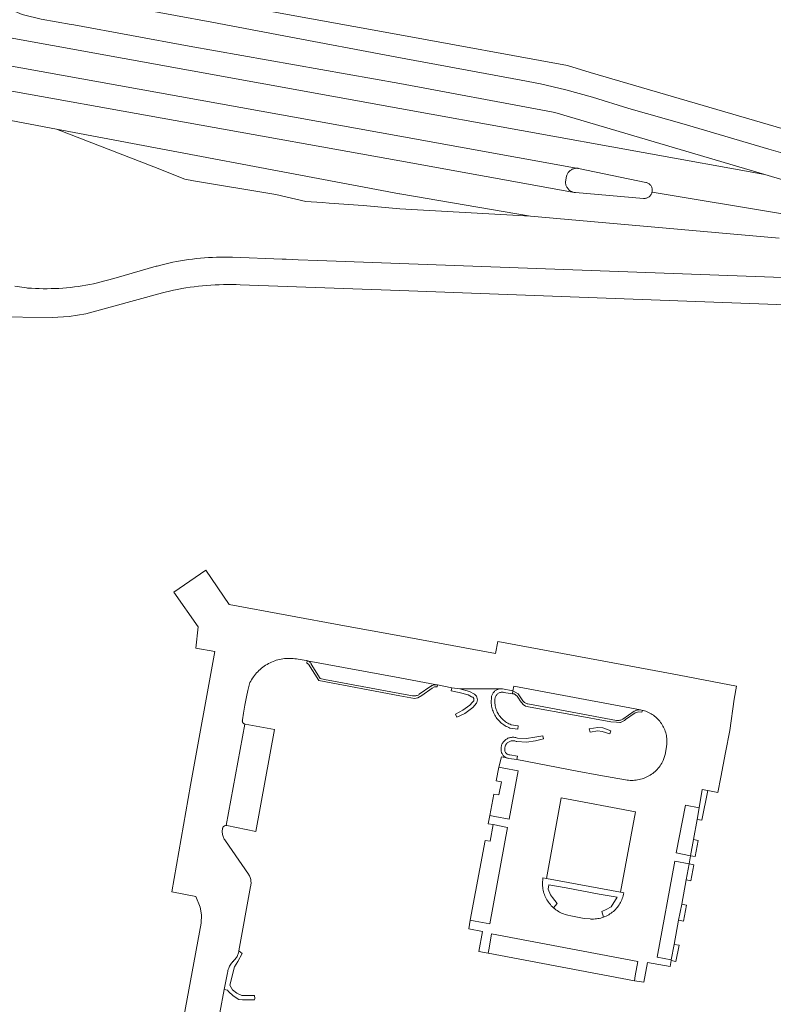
# Model space of a CAD drawing. Extents: x 152825 to 164088, y 457113 to 463005.
# Tile 133 of 256: x 157454 to 157546, y 460350 to 460470. Entities that reach past the tile are written whole.
import ezdxf

# ---------------------------------------------------------------- set-up
doc = ezdxf.new("R2010")
doc.units = 0
doc.header["$LTSCALE"] = 0.5
for name, color, linetype, lineweight in [('B-PV-VH-GESLOTENVERHARDING_ASFALT-GV', 251, 'CONTINUOUS', 18), ('B-PV-VH-ONVERHARD_ZAND-GV', 251, 'CONTINUOUS', 18), ('B-PV-VH-OPENVERHARDING_BETONSTRAATSTEEN-GV', 251, 'CONTINUOUS', 18)]:
    doc.layers.add(name, color=color, linetype=linetype, lineweight=lineweight)

msp = doc.modelspace()

# ---------------------------------------------------------------- linework, layer by layer
at = {"layer": 'B-PV-VH-GESLOTENVERHARDING_ASFALT-GV', "flags": 128}
msp.add_lwpolyline([(157449.33, 460468.191), (157500, 460459.005), (157544.522, 460450.934), (157518.903, 460458.509), (157517.869, 460458.719), (157500, 460462.054), (157474.327, 460466.601), (157460.245, 460469.185), (157459.936, 460469.241), (157456.261, 460469.911), (157454.097, 460470.413), (157453.962, 460470.469), (157451.572, 460471.466), (157451.373, 460471.574), (157451.159, 460471.699), (157450.949, 460471.831), (157450.744, 460471.969), (157450.543, 460472.114), (157450.347, 460472.266), (157450.156, 460472.423), (157450.018, 460472.545), (157449.963, 460472.198)], close=True, dxfattribs=at)
for points in [[(157546.887, 460456.463), (157523.222, 460463.39), (157520.452, 460464.238), (157500, 460467.984), (157471.495, 460473.204)], [(157463.78, 460471.952), (157477.078, 460469.527), (157485.866, 460467.852), (157499.63, 460465.269), (157510.407, 460463.271), (157514.8, 460462.464), (157517.158, 460462.006), (157520.267, 460461.26), (157523.526, 460460.371), (157527.927, 460459.003), (157534.701, 460457.087), (157545.028, 460454.028), (157548.153, 460453.15)], [(157555.699, 460447.629), (157544.522, 460450.934), (157500, 460459.005), (157449.33, 460468.191)], [(157448.335, 460461.89), (157500, 460452.604), (157521.09, 460448.814), (157521.068, 460448.821), (157520.975, 460448.858), (157520.885, 460448.903), (157520.799, 460448.955), (157520.717, 460449.013), (157520.64, 460449.078), (157520.569, 460449.148), (157520.503, 460449.224), (157520.444, 460449.305), (157520.391, 460449.391), (157520.345, 460449.48), (157520.306, 460449.573), (157520.275, 460449.668), (157520.252, 460449.766), (157520.236, 460449.865), (157520.229, 460449.966), (157520.229, 460450.066), (157520.329, 460450.732), (157520.334, 460450.753), (157520.364, 460450.85), (157520.402, 460450.944), (157520.446, 460451.035), (157520.498, 460451.122), (157520.557, 460451.205), (157520.621, 460451.283), (157520.692, 460451.356), (157520.768, 460451.422), (157520.85, 460451.483), (157520.936, 460451.537), (157521.025, 460451.584), (157521.119, 460451.624), (157521.215, 460451.656), (157521.313, 460451.681), (157521.413, 460451.698), (157521.514, 460451.707), (157521.615, 460451.708), (157521.717, 460451.701), (157521.759, 460451.696), (157500, 460455.62), (157448.803, 460464.854)], [(157448.803, 460464.854), (157500, 460455.62), (157521.759, 460451.696), (157521.817, 460451.686), (157530.017, 460449.992), (157530.095, 460449.973), (157530.179, 460449.944), (157530.26, 460449.907), (157530.337, 460449.864), (157530.411, 460449.814), (157530.479, 460449.757), (157530.543, 460449.694), (157530.6, 460449.626), (157530.651, 460449.554), (157530.695, 460449.477), (157530.732, 460449.396), (157530.762, 460449.312), (157530.784, 460449.226), (157530.798, 460449.138), (157530.804, 460449.049), (157530.802, 460448.96), (157530.793, 460448.872), (157530.775, 460448.785), (157546.683, 460446.144)], [(157546.683, 460446.144), (157530.775, 460448.785), (157530.763, 460448.742), (157530.734, 460448.658), (157530.698, 460448.577), (157530.654, 460448.499), (157530.604, 460448.426), (157530.547, 460448.358), (157530.484, 460448.294), (157530.416, 460448.237), (157530.343, 460448.187), (157530.266, 460448.142), (157530.185, 460448.106), (157530.101, 460448.076), (157530.014, 460448.054), (157529.927, 460448.04), (157529.838, 460448.034), (157529.749, 460448.036), (157521.449, 460448.749), (157521.362, 460448.755), (157521.262, 460448.769), (157521.164, 460448.791), (157521.09, 460448.814), (157500, 460452.604), (157448.335, 460461.89)], [(157451.713, 460457.693), (157454.077, 460457.248), (157458.129, 460456.485), (157499.968, 460448.608), (157500, 460448.602), (157515.967, 460445.877), (157546.275, 460443.168)], [(157552.258, 460438.17), (157500, 460440.097), (157490.029, 460440.464), (157487.625, 460440.553), (157486.16, 460440.607), (157485.674, 460440.624), (157479.619, 460440.848), (157479.129, 460440.863), (157478.639, 460440.87), (157478.148, 460440.87), (157477.658, 460440.861), (157477.168, 460440.844), (157476.678, 460440.82), (157476.189, 460440.787), (157475.7, 460440.746), (157475.212, 460440.698), (157474.725, 460440.641), (157474.239, 460440.576), (157473.754, 460440.504), (157473.27, 460440.424), (157472.788, 460440.335), (157472.307, 460440.239), (157471.828, 460440.135), (157471.35, 460440.024), (157470.875, 460439.904), (157470.401, 460439.777), (157470.312, 460439.752), (157465.421, 460438.364), (157464.966, 460438.223), (157464.51, 460438.089), (157464.051, 460437.964), (157463.589, 460437.845), (157463.126, 460437.735), (157462.662, 460437.633), (157462.195, 460437.538), (157461.727, 460437.451), (157461.258, 460437.372), (157460.787, 460437.301), (157460.315, 460437.238), (157459.843, 460437.183), (157459.369, 460437.136), (157458.895, 460437.096), (157458.42, 460437.065), (157457.944, 460437.042), (157457.469, 460437.027), (157456.993, 460437.019), (157456.517, 460437.02), (157456.041, 460437.029), (157455.565, 460437.045), (157455.09, 460437.07), (157454.615, 460437.103), (157454.485, 460437.113), (157453.074, 460437.349)], [(157450.359, 460433.576), (157457.622, 460433.524), (157459.677, 460433.647), (157461.713, 460433.953), (157471.072, 460436.522), (157471.404, 460436.604), (157471.903, 460436.722), (157472.404, 460436.831), (157472.906, 460436.932), (157473.41, 460437.026), (157473.916, 460437.111), (157474.422, 460437.189), (157474.93, 460437.259), (157475.439, 460437.321), (157475.948, 460437.375), (157476.459, 460437.421), (157476.97, 460437.459), (157477.482, 460437.489), (157477.994, 460437.512), (157478.506, 460437.526), (157479.019, 460437.532), (157479.531, 460437.53), (157480.044, 460437.52), (157480.556, 460437.502), (157500, 460436.783), (157553.619, 460434.799)]]:
    msp.add_lwpolyline(points, dxfattribs=at)
at = {"layer": 'B-PV-VH-ONVERHARD_ZAND-GV', "flags": 128}
for points in [[(157488.729, 460391.645), (157488.704, 460391.65), (157488.656, 460391.345), (157488.885, 460391.236), (157490.152, 460389.238), (157500, 460387.379), (157501.8, 460387.039), (157502.22, 460387.111), (157502.706, 460387.402), (157503.937, 460388.315), (157504.228, 460388.457), (157504.559, 460388.464), (157504.602, 460388.69), (157504.562, 460388.698), (157504.533, 460388.703), (157504.444, 460388.713), (157504.355, 460388.716), (157504.266, 460388.71), (157504.178, 460388.697), (157504.092, 460388.675), (157504.008, 460388.646), (157503.926, 460388.61), (157503.848, 460388.566), (157503.803, 460388.536), (157502.388, 460387.562), (157502.311, 460387.51), (157502.23, 460387.465), (157502.145, 460387.427), (157502.057, 460387.396), (157501.967, 460387.373), (157501.876, 460387.358), (157501.783, 460387.351), (157501.69, 460387.352), (157501.598, 460387.361), (157501.558, 460387.367), (157500, 460387.657), (157490.809, 460389.369), (157490.313, 460389.497), (157489.215, 460391.23), (157489.184, 460391.297), (157489.146, 460391.361), (157489.102, 460391.419), (157489.051, 460391.473), (157488.995, 460391.521), (157488.934, 460391.563), (157488.869, 460391.597), (157488.8, 460391.625)], [(157514.427, 460387.597), (157513.804, 460387.98), (157513.754, 460387.624), (157513.941, 460387.599), (157514.333, 460387.309), (157514.472, 460387.092), (157514.681, 460386.765), (157515.051, 460386.315), (157515.356, 460386.119), (157515.895, 460385.995), (157521.312, 460385.01), (157525.744, 460384.204), (157526.445, 460384.139), (157526.837, 460384.117), (157526.916, 460384.112), (157527.397, 460384.361), (157527.551, 460384.468), (157528.731, 460385.285), (157529.141, 460385.402), (157529.53, 460385.372), (157529.624, 460385.595), (157529.502, 460385.624), (157529.377, 460385.648), (157529.304, 460385.645), (157529.217, 460385.655), (157529.13, 460385.658), (157529.043, 460385.652), (157528.957, 460385.639), (157528.872, 460385.617), (157528.789, 460385.588), (157528.71, 460385.552), (157528.634, 460385.508), (157528.605, 460385.489), (157527.204, 460384.524), (157527.123, 460384.477), (157527.039, 460384.438), (157526.951, 460384.406), (157526.862, 460384.381), (157526.77, 460384.365), (157526.677, 460384.356), (157526.584, 460384.355), (157526.491, 460384.362), (157526.432, 460384.371), (157515.639, 460386.373), (157515.55, 460386.396), (157515.463, 460386.426), (157515.379, 460386.464), (157515.299, 460386.508), (157515.223, 460386.56), (157515.151, 460386.618), (157515.085, 460386.682), (157515.025, 460386.752), (157515.017, 460386.762)], [(157537.571, 460375.828), (157536.872, 460375.949), (157536.509, 460373.723), (157536.275, 460372.29), (157536.866, 460372.193)], [(157536.418, 460369.718), (157535.844, 460369.84), (157535.475, 460367.87), (157536.051, 460367.764)], [(157535.879, 460366.768), (157535.297, 460366.879), (157534.935, 460364.922), (157535.503, 460364.805)], [(157517.88, 460365.096), (157517.466, 460365.173), (157517.446, 460365.015), (157517.441, 460364.972), (157517.434, 460364.904), (157517.42, 460364.725), (157517.414, 460364.547), (157517.416, 460364.367), (157517.426, 460364.189), (157517.444, 460364.011), (157517.47, 460363.834), (157517.504, 460363.658), (157517.546, 460363.484), (157517.595, 460363.312), (157517.653, 460363.142), (157517.717, 460362.975), (157517.789, 460362.812), (157517.869, 460362.651), (157517.955, 460362.494), (157518.048, 460362.342), (157518.148, 460362.193), (157518.255, 460362.049), (157518.368, 460361.911), (157518.487, 460361.777), (157518.612, 460361.649), (157518.742, 460361.526), (157519.198, 460362.03), (157518.627, 460362.78), (157518.379, 460363.099), (157518.121, 460363.772), (157518.18, 460364.316), (157520.293, 460363.945), (157524.318, 460363.186), (157526.515, 460362.804), (157525.77, 460361.655), (157525.171, 460361.309), (157524.63, 460361.05), (157524.849, 460360.374), (157524.852, 460360.375), (157525.016, 460360.439), (157525.176, 460360.511), (157525.333, 460360.59), (157525.486, 460360.676), (157525.635, 460360.768), (157525.78, 460360.868), (157525.92, 460360.974), (157526.055, 460361.086), (157526.185, 460361.204), (157526.309, 460361.328), (157526.427, 460361.458), (157526.54, 460361.593), (157526.646, 460361.732), (157526.745, 460361.877), (157526.839, 460362.026), (157526.925, 460362.179), (157527.004, 460362.335), (157527.076, 460362.495), (157527.14, 460362.659), (157527.197, 460362.825), (157527.247, 460362.993), (157527.288, 460363.164), (157527.322, 460363.336), (157526.944, 460363.406)], [(157534.965, 460361.858), (157534.399, 460361.955), (157534.013, 460360.008), (157534.603, 460359.906)], [(157534.061, 460356.953), (157533.472, 460357.044), (157533.116, 460355.17), (157533.101, 460355.09), (157533.693, 460354.988)], [(157480.8, 460355.958), (157480.387, 460356.286), (157480.369, 460356.169), (157480.342, 460356.045), (157480.307, 460355.923), (157480.265, 460355.804), (157480.215, 460355.687), (157480.158, 460355.574), (157480.093, 460355.464), (157480.023, 460355.359), (157479.945, 460355.258), (157479.861, 460355.163), (157479.772, 460355.073), (157479.693, 460354.988), (157479.661, 460354.955), (157479.566, 460354.853), (157479.478, 460354.746), (157479.396, 460354.633), (157479.32, 460354.516), (157479.251, 460354.395), (157479.19, 460354.271), (157479.135, 460354.142), (157479.089, 460354.011), (157479.049, 460353.878), (157479.018, 460353.742), (157478.994, 460353.605), (157478.602, 460351.54), (157478.994, 460351.472), (157479.131, 460351.297), (157479.67, 460350.785), (157480.385, 460350.349), (157480.818, 460350.28), (157481.993, 460350.294), (157482.291, 460350.308), (157482.307, 460350.446), (157482.278, 460350.81), (157480.742, 460350.802), (157480.138, 460351.088), (157479.584, 460351.494), (157479.262, 460352.101), (157479.831, 460354.306), (157480.253, 460354.987)]]:
    msp.add_lwpolyline(points, close=True, dxfattribs=at)
at = {"layer": 'B-PV-VH-OPENVERHARDING_BETONSTRAATSTEEN-GV', "flags": 128}
for points in [[(157458.129, 460456.485), (157470.012, 460451.896), (157473.772, 460450.381), (157474.826, 460450.19), (157484.87, 460448.525), (157488.562, 460447.653), (157490.544, 460447.531), (157491.395, 460447.464), (157495.534, 460447.18), (157500, 460446.764), (157515.967, 460445.877), (157500, 460448.602), (157499.968, 460448.608)], [(157521.717, 460451.701), (157521.615, 460451.708), (157521.514, 460451.707), (157521.413, 460451.698), (157521.313, 460451.681), (157521.215, 460451.656), (157521.119, 460451.624), (157521.025, 460451.584), (157520.936, 460451.537), (157520.85, 460451.483), (157520.768, 460451.422), (157520.692, 460451.356), (157520.621, 460451.283), (157520.557, 460451.205), (157520.498, 460451.122), (157520.446, 460451.035), (157520.402, 460450.944), (157520.364, 460450.85), (157520.334, 460450.753), (157520.329, 460450.732), (157520.229, 460450.066), (157520.229, 460449.966), (157520.236, 460449.865), (157520.252, 460449.766), (157520.275, 460449.668), (157520.306, 460449.573), (157520.345, 460449.48), (157520.391, 460449.391), (157520.444, 460449.305), (157520.503, 460449.224), (157520.569, 460449.148), (157520.64, 460449.078), (157520.717, 460449.013), (157520.799, 460448.955), (157520.885, 460448.903), (157520.975, 460448.858), (157521.068, 460448.821), (157521.09, 460448.814), (157521.164, 460448.791), (157521.262, 460448.769), (157521.362, 460448.755), (157521.449, 460448.749), (157529.749, 460448.036), (157529.838, 460448.034), (157529.927, 460448.04), (157530.014, 460448.054), (157530.101, 460448.076), (157530.185, 460448.106), (157530.266, 460448.142), (157530.343, 460448.187), (157530.416, 460448.237), (157530.484, 460448.294), (157530.547, 460448.358), (157530.604, 460448.426), (157530.654, 460448.499), (157530.698, 460448.577), (157530.734, 460448.658), (157530.763, 460448.742), (157530.775, 460448.785), (157530.793, 460448.872), (157530.802, 460448.96), (157530.804, 460449.049), (157530.798, 460449.138), (157530.784, 460449.226), (157530.762, 460449.312), (157530.732, 460449.396), (157530.695, 460449.477), (157530.651, 460449.554), (157530.6, 460449.626), (157530.543, 460449.694), (157530.479, 460449.757), (157530.411, 460449.814), (157530.337, 460449.864), (157530.26, 460449.907), (157530.179, 460449.944), (157530.095, 460449.973), (157530.017, 460449.992), (157521.817, 460451.686), (157521.759, 460451.696)], [(157500, 460389.547), (157488.729, 460391.645), (157488.8, 460391.625), (157488.869, 460391.597), (157488.934, 460391.563), (157488.995, 460391.521), (157489.051, 460391.473), (157489.102, 460391.419), (157489.146, 460391.361), (157489.184, 460391.297), (157489.215, 460391.23), (157490.313, 460389.497), (157490.809, 460389.369), (157500, 460387.657), (157501.558, 460387.367), (157501.598, 460387.361), (157501.69, 460387.352), (157501.783, 460387.351), (157501.876, 460387.358), (157501.967, 460387.373), (157502.057, 460387.396), (157502.145, 460387.427), (157502.23, 460387.465), (157502.311, 460387.51), (157502.388, 460387.562), (157503.803, 460388.536), (157503.848, 460388.566), (157503.926, 460388.61), (157504.008, 460388.646), (157504.092, 460388.675), (157504.178, 460388.697), (157504.266, 460388.71), (157504.355, 460388.716), (157504.444, 460388.713), (157504.533, 460388.703)], [(157507.311, 460388.238), (157506.334, 460388.359), (157506.262, 460387.987), (157507.241, 460387.764), (157508.326, 460387.477), (157508.753, 460387.26), (157508.805, 460387.246), (157508.855, 460387.225), (157508.901, 460387.197), (157508.942, 460387.162), (157508.978, 460387.122), (157509.007, 460387.076), (157509.03, 460387.027), (157509.044, 460386.975), (157509.051, 460386.922), (157509.051, 460386.868), (157509.041, 460386.815), (157509.025, 460386.763), (157509.001, 460386.715), (157508.97, 460386.67), (157508.933, 460386.631), (157508.89, 460386.598), (157508.876, 460386.589), (157508.561, 460386.231), (157507.684, 460385.609), (157506.8, 460385.121), (157506.945, 460384.77), (157506.955, 460384.774), (157507.927, 460385.213), (157508.924, 460385.951), (157509.352, 460386.468), (157509.391, 460386.539), (157509.422, 460386.614), (157509.445, 460386.692), (157509.461, 460386.771), (157509.47, 460386.852), (157509.47, 460386.933), (157509.462, 460387.013), (157509.446, 460387.093), (157509.422, 460387.17), (157509.391, 460387.245), (157509.353, 460387.317), (157509.308, 460387.384), (157509.256, 460387.446), (157509.199, 460387.504), (157509.136, 460387.555), (157509.13, 460387.559), (157508.507, 460387.892)], [(157512.425, 460388.223), (157512.328, 460388.225), (157512.28, 460388.222), (157512.231, 460388.218), (157512.135, 460388.204), (157512.041, 460388.181), (157511.948, 460388.151), (157511.859, 460388.113), (157511.772, 460388.069), (157511.69, 460388.017), (157511.613, 460387.959), (157511.54, 460387.894), (157511.473, 460387.824), (157511.412, 460387.748), (157511.357, 460387.668), (157511.309, 460387.583), (157511.269, 460387.495), (157511.235, 460387.404), (157511.209, 460387.31), (157511.192, 460387.215), (157511.181, 460387.118), (157511.179, 460387.021), (157511.181, 460386.98), (157511.161, 460386.785), (157511.161, 460386.619), (157511.168, 460386.453), (157511.184, 460386.287), (157511.208, 460386.122), (157511.24, 460385.959), (157511.279, 460385.798), (157511.326, 460385.638), (157511.381, 460385.481), (157511.443, 460385.327), (157511.512, 460385.176), (157511.589, 460385.028), (157511.673, 460384.885), (157511.764, 460384.745), (157511.861, 460384.61), (157511.964, 460384.48), (157512.074, 460384.355), (157512.189, 460384.236), (157512.31, 460384.122), (157512.437, 460384.014), (157512.569, 460383.912), (157512.705, 460383.817), (157512.846, 460383.728), (157512.99, 460383.647), (157513.139, 460383.572), (157513.291, 460383.504), (157513.446, 460383.444), (157513.481, 460383.432), (157514.424, 460383.321), (157514.461, 460383.719), (157513.598, 460383.843), (157513.453, 460383.902), (157513.31, 460383.968), (157513.171, 460384.041), (157513.036, 460384.122), (157512.906, 460384.209), (157512.78, 460384.302), (157512.659, 460384.402), (157512.543, 460384.508), (157512.433, 460384.62), (157512.328, 460384.737), (157512.23, 460384.859), (157512.138, 460384.986), (157512.052, 460385.118), (157511.974, 460385.254), (157511.902, 460385.393), (157511.838, 460385.537), (157511.781, 460385.683), (157511.732, 460385.832), (157511.69, 460385.983), (157511.656, 460386.136), (157511.63, 460386.291), (157511.611, 460386.447), (157511.601, 460386.604), (157511.599, 460386.76), (157511.601, 460386.849), (157511.606, 460386.91), (157511.609, 460386.995), (157511.621, 460387.078), (157511.64, 460387.161), (157511.667, 460387.241), (157511.702, 460387.318), (157511.743, 460387.392), (157511.792, 460387.461), (157511.847, 460387.526), (157511.907, 460387.585), (157511.973, 460387.638), (157512.043, 460387.685), (157512.118, 460387.725), (157512.196, 460387.757), (157512.277, 460387.782), (157512.36, 460387.8), (157512.444, 460387.809), (157512.529, 460387.81), (157512.613, 460387.804), (157512.696, 460387.789), (157512.742, 460387.778), (157512.921, 460387.737), (157513.754, 460387.624), (157513.804, 460387.98), (157512.522, 460388.214)], [(157529.377, 460385.648), (157513.933, 460388.563), (157513.804, 460387.98), (157514.427, 460387.597), (157515.017, 460386.762), (157515.025, 460386.752), (157515.085, 460386.682), (157515.151, 460386.618), (157515.223, 460386.56), (157515.299, 460386.508), (157515.379, 460386.464), (157515.463, 460386.426), (157515.55, 460386.396), (157515.639, 460386.373), (157526.432, 460384.371), (157526.491, 460384.362), (157526.584, 460384.355), (157526.677, 460384.356), (157526.77, 460384.365), (157526.862, 460384.381), (157526.951, 460384.406), (157527.039, 460384.438), (157527.123, 460384.477), (157527.204, 460384.524), (157528.605, 460385.489), (157528.634, 460385.508), (157528.71, 460385.552), (157528.789, 460385.588), (157528.872, 460385.617), (157528.957, 460385.639), (157529.043, 460385.652), (157529.13, 460385.658), (157529.217, 460385.655), (157529.304, 460385.645)], [(157481.145, 460383.909), (157481.119, 460383.916), (157478.844, 460371.547), (157478.895, 460371.541), (157482.46, 460370.831), (157484.726, 460383.268)], [(157524.782, 460383.459), (157524.173, 460383.513), (157523.089, 460383.338), (157523.215, 460382.949), (157524.171, 460383.084), (157524.691, 460383.013), (157525.608, 460382.738), (157525.766, 460383.089)], [(157517.541, 460382.106), (157517.436, 460382.507), (157516.486, 460382.315), (157515.443, 460382.155), (157514.351, 460382.207), (157514.25, 460382.245), (157514.147, 460382.275), (157514.042, 460382.297), (157513.935, 460382.311), (157513.828, 460382.317), (157513.721, 460382.316), (157513.614, 460382.306), (157513.508, 460382.289), (157513.403, 460382.263), (157513.301, 460382.23), (157513.201, 460382.19), (157513.105, 460382.142), (157513.013, 460382.087), (157512.925, 460382.025), (157512.841, 460381.957), (157512.763, 460381.883), (157512.691, 460381.804), (157512.625, 460381.719), (157512.565, 460381.629), (157512.513, 460381.536), (157512.467, 460381.439), (157512.429, 460381.338), (157512.398, 460381.235), (157512.375, 460381.13), (157512.359, 460381.024), (157512.352, 460380.916), (157512.353, 460380.809), (157512.362, 460380.702), (157512.378, 460380.596), (157512.403, 460380.491), (157512.431, 460380.401), (157512.479, 460380.316), (157512.519, 460380.237), (157512.566, 460380.161), (157512.619, 460380.091), (157512.679, 460380.025), (157512.745, 460379.965), (157512.815, 460379.911), (157512.89, 460379.864), (157512.969, 460379.824), (157513.051, 460379.791), (157513.136, 460379.765), (157513.223, 460379.747), (157513.301, 460379.738), (157514.274, 460379.607), (157514.352, 460379.991), (157513.421, 460380.184), (157513.357, 460380.18), (157513.292, 460380.185), (157513.229, 460380.197), (157513.167, 460380.217), (157513.109, 460380.244), (157513.054, 460380.278), (157513.004, 460380.319), (157512.96, 460380.366), (157512.922, 460380.418), (157512.89, 460380.474), (157512.865, 460380.534), (157512.862, 460380.544), (157512.83, 460380.631), (157512.812, 460380.719), (157512.802, 460380.809), (157512.799, 460380.899), (157512.805, 460380.989), (157512.819, 460381.078), (157512.84, 460381.166), (157512.869, 460381.251), (157512.906, 460381.333), (157512.95, 460381.412), (157513, 460381.487), (157513.057, 460381.556), (157513.12, 460381.621), (157513.189, 460381.68), (157513.262, 460381.732), (157513.34, 460381.778), (157513.421, 460381.816), (157513.506, 460381.848), (157513.593, 460381.871), (157513.681, 460381.887), (157513.771, 460381.895), (157513.861, 460381.895), (157513.951, 460381.887), (157514.04, 460381.871), (157514.127, 460381.847), (157514.211, 460381.815), (157514.271, 460381.788), (157515.458, 460381.723), (157516.55, 460381.865)], [(157512.715, 460378.562), (157512.098, 460378.673), (157511.759, 460377.019), (157512.4, 460376.899), (157512.096, 460375.288), (157511.488, 460375.394), (157510.979, 460372.792), (157511.601, 460372.663), (157513.35, 460372.333), (157514.464, 460378.232)], [(157517.88, 460365.096), (157519.7, 460374.931), (157528.762, 460373.238), (157526.944, 460363.406), (157527.322, 460363.336), (157527.288, 460363.164), (157527.247, 460362.993), (157527.197, 460362.825), (157527.14, 460362.659), (157527.076, 460362.495), (157527.004, 460362.335), (157526.925, 460362.179), (157526.839, 460362.026), (157526.745, 460361.877), (157526.646, 460361.732), (157526.54, 460361.593), (157526.427, 460361.458), (157526.309, 460361.328), (157526.185, 460361.204), (157526.055, 460361.086), (157525.92, 460360.974), (157525.78, 460360.868), (157525.635, 460360.768), (157525.486, 460360.676), (157525.333, 460360.59), (157525.176, 460360.511), (157525.016, 460360.439), (157524.852, 460360.375), (157524.849, 460360.374), (157524.683, 460360.318), (157524.514, 460360.269), (157524.343, 460360.228), (157524.17, 460360.195), (157523.996, 460360.17), (157523.821, 460360.152), (157523.646, 460360.143), (157523.47, 460360.141), (157523.294, 460360.148), (157523.236, 460360.152), (157522.507, 460360.224), (157520.876, 460360.533), (157520.505, 460360.606), (157520.332, 460360.651), (157520.161, 460360.703), (157519.992, 460360.763), (157519.826, 460360.83), (157519.664, 460360.905), (157519.505, 460360.987), (157519.35, 460361.076), (157519.198, 460361.172), (157519.052, 460361.274), (157518.91, 460361.383), (157518.773, 460361.499), (157518.742, 460361.526), (157518.612, 460361.649), (157518.487, 460361.777), (157518.368, 460361.911), (157518.255, 460362.049), (157518.148, 460362.193), (157518.048, 460362.342), (157517.955, 460362.494), (157517.869, 460362.651), (157517.789, 460362.812), (157517.717, 460362.975), (157517.653, 460363.142), (157517.595, 460363.312), (157517.546, 460363.484), (157517.504, 460363.658), (157517.47, 460363.834), (157517.444, 460364.011), (157517.426, 460364.189), (157517.416, 460364.367), (157517.414, 460364.547), (157517.42, 460364.725), (157517.434, 460364.904), (157517.441, 460364.972), (157517.446, 460365.015), (157517.466, 460365.173)], [(157528.762, 460373.238), (157519.7, 460374.931), (157517.88, 460365.096), (157526.944, 460363.406)], [(157536.509, 460373.723), (157534.835, 460374.051), (157533.733, 460368.204), (157535.475, 460367.87), (157535.844, 460369.84), (157536.275, 460372.29)], [(157513.159, 460371.322), (157511.392, 460371.661), (157511.015, 460369.632), (157510.412, 460369.742), (157508.6, 460360.003), (157509.206, 460359.902), (157510.972, 460359.561)], [(157535.297, 460366.879), (157533.54, 460367.211), (157531.378, 460355.482), (157533.116, 460355.17), (157533.472, 460357.044), (157534.013, 460360.008), (157534.399, 460361.955), (157534.935, 460364.922)], [(157529.056, 460354.982), (157511.18, 460358.334), (157510.918, 460356.598), (157510.768, 460355.975), (157528.639, 460352.628), (157528.723, 460353.236)]]:
    msp.add_lwpolyline(points, close=True, dxfattribs=at)
msp.add_lwpolyline([(157478.063, 460348.708), (157478.602, 460351.54), (157478.994, 460353.605), (157479.018, 460353.742), (157479.049, 460353.878), (157479.089, 460354.011), (157479.135, 460354.142), (157479.19, 460354.271), (157479.251, 460354.395), (157479.32, 460354.516), (157479.396, 460354.633), (157479.478, 460354.746), (157479.566, 460354.853), (157479.661, 460354.955), (157479.693, 460354.988), (157479.772, 460355.073), (157479.861, 460355.163), (157479.945, 460355.258), (157480.023, 460355.359), (157480.093, 460355.464), (157480.158, 460355.574), (157480.215, 460355.687), (157480.265, 460355.804), (157480.307, 460355.923), (157480.342, 460356.045), (157480.369, 460356.169), (157480.387, 460356.286), (157481.804, 460364.135), (157481.829, 460364.253), (157481.849, 460364.372), (157481.86, 460364.492), (157481.863, 460364.612), (157481.858, 460364.733), (157481.845, 460364.852), (157481.823, 460364.971), (157481.795, 460365.088), (157481.758, 460365.203), (157481.714, 460365.315), (157481.662, 460365.424), (157481.604, 460365.529), (157481.538, 460365.631), (157479.56, 460368.488), (157478.732, 460369.689), (157478.661, 460369.787), (157478.597, 460369.889), (157478.54, 460369.995), (157478.49, 460370.105), (157478.447, 460370.218), (157478.412, 460370.333), (157478.385, 460370.451), (157478.365, 460370.57), (157478.354, 460370.69), (157478.35, 460370.81), (157478.354, 460370.931), (157478.367, 460371.051), (157478.387, 460371.17), (157478.388, 460371.174), (157478.393, 460371.231), (157478.415, 460371.287), (157478.444, 460371.34), (157478.479, 460371.388), (157478.521, 460371.431), (157478.568, 460371.468), (157478.62, 460371.499), (157478.675, 460371.522), (157478.733, 460371.538), (157478.793, 460371.546), (157478.844, 460371.547), (157481.119, 460383.916), (157481.089, 460383.923), (157481.035, 460383.945), (157480.985, 460383.974), (157480.939, 460384.01), (157480.899, 460384.052), (157480.865, 460384.098), (157480.837, 460384.149), (157480.817, 460384.204), (157480.805, 460384.26), (157480.8, 460384.318), (157480.804, 460384.376), (157480.813, 460384.426), (157480.955, 460385.272), (157481.124, 460386.241), (157481.33, 460387.262), (157481.486, 460388.033), (157481.736, 460388.981), (157481.825, 460389.152), (157481.927, 460389.332), (157482.036, 460389.507), (157482.08, 460389.571), (157482.152, 460389.678), (157482.275, 460389.845), (157482.403, 460390.006), (157482.538, 460390.163), (157482.679, 460390.314), (157482.826, 460390.459), (157482.978, 460390.599), (157483.135, 460390.733), (157483.297, 460390.86), (157483.465, 460390.981), (157483.637, 460391.096), (157483.813, 460391.204), (157483.993, 460391.305), (157484.177, 460391.399), (157484.364, 460391.486), (157484.555, 460391.565), (157484.749, 460391.637), (157484.945, 460391.702), (157485.143, 460391.758), (157485.344, 460391.807), (157485.546, 460391.849), (157485.75, 460391.882), (157485.955, 460391.907), (157486.161, 460391.925), (157486.367, 460391.935), (157486.574, 460391.936), (157486.78, 460391.929), (157486.986, 460391.915), (157487.192, 460391.893), (157487.396, 460391.862), (157487.599, 460391.824), (157488.577, 460391.661), (157488.624, 460391.659), (157488.704, 460391.65), (157488.729, 460391.645), (157500, 460389.547), (157504.533, 460388.703), (157504.562, 460388.698), (157504.602, 460388.69), (157506.334, 460388.359), (157507.311, 460388.238), (157512.28, 460388.222), (157512.328, 460388.225), (157512.425, 460388.223), (157512.522, 460388.214), (157513.804, 460387.98), (157513.933, 460388.563), (157529.377, 460385.648), (157529.502, 460385.624), (157529.624, 460385.595), (157529.673, 460385.583), (157529.843, 460385.535), (157530.01, 460385.479), (157530.175, 460385.416), (157530.337, 460385.345), (157530.495, 460385.267), (157530.649, 460385.182), (157530.8, 460385.09), (157530.946, 460384.992), (157531.087, 460384.886), (157531.224, 460384.775), (157531.355, 460384.657), (157531.481, 460384.534), (157531.601, 460384.405), (157531.716, 460384.27), (157531.823, 460384.131), (157531.925, 460383.987), (157532.02, 460383.838), (157532.108, 460383.685), (157532.189, 460383.529), (157532.263, 460383.368), (157532.33, 460383.205), (157532.389, 460383.039), (157532.44, 460382.87), (157532.484, 460382.699), (157532.52, 460382.527), (157532.548, 460382.353), (157532.568, 460382.177), (157532.58, 460382.002), (157532.585, 460381.825), (157532.581, 460381.649), (157532.561, 460381.489), (157532.488, 460380.916), (157532.376, 460380.208), (157532.133, 460379.472), (157532.105, 460379.413), (157532.046, 460379.299), (157531.956, 460379.138), (157531.859, 460378.982), (157531.755, 460378.829), (157531.645, 460378.682), (157531.528, 460378.539), (157531.405, 460378.401), (157531.277, 460378.269), (157531.142, 460378.143), (157531.003, 460378.022), (157530.858, 460377.908), (157530.709, 460377.8), (157530.554, 460377.699), (157530.396, 460377.604), (157530.234, 460377.517), (157530.068, 460377.436), (157529.899, 460377.363), (157529.727, 460377.297), (157529.552, 460377.239), (157529.374, 460377.188), (157529.195, 460377.145), (157529.014, 460377.11), (157528.832, 460377.083), (157528.648, 460377.064), (157528.464, 460377.053), (157528.28, 460377.049), (157528.095, 460377.054), (157527.911, 460377.067), (157527.728, 460377.087), (157527.546, 460377.116), (157524.294, 460377.708), (157521.637, 460378.192), (157521.627, 460378.194), (157514.274, 460379.607), (157513.301, 460379.738), (157513.223, 460379.747), (157513.136, 460379.765), (157513.051, 460379.791), (157512.395, 460379.931), (157512.098, 460378.673), (157512.715, 460378.562), (157514.464, 460378.232), (157513.35, 460372.333), (157511.601, 460372.663), (157510.979, 460372.792), (157510.788, 460371.775), (157511.392, 460371.661), (157513.159, 460371.322), (157510.972, 460359.561), (157509.206, 460359.902), (157508.6, 460360.003), (157508.419, 460358.935), (157510.099, 460358.623), (157509.647, 460356.201), (157510.768, 460355.975), (157510.918, 460356.598), (157511.18, 460358.334), (157529.056, 460354.982), (157528.723, 460353.236), (157528.639, 460352.628), (157529.782, 460352.442), (157530.222, 460354.866), (157532.971, 460354.361), (157533.101, 460355.09), (157533.116, 460355.17), (157531.378, 460355.482), (157533.54, 460367.211), (157535.297, 460366.879), (157535.475, 460367.87), (157533.733, 460368.204), (157534.835, 460374.051), (157536.509, 460373.723), (157536.872, 460375.949), (157537.571, 460375.828), (157538.815, 460375.589), (157539.165, 460377.437), (157539.734, 460380.444), (157540.244, 460383.14), (157540.801, 460386.963), (157541.063, 460388.552), (157533.229, 460390.044), (157511.962, 460393.994), (157511.676, 460392.531), (157500, 460394.668), (157493.265, 460395.9), (157479.179, 460398.515), (157476.354, 460402.711), (157472.457, 460399.996), (157475.401, 460395.764), (157475.117, 460393.182), (157477.465, 460392.771), (157474.468, 460376.479), (157472.215, 460363.453), (157475.124, 460362.886), (157475.669, 460361.611), (157475.832, 460360.649), (157475.8, 460359.653), (157472.983, 460344.494)], dxfattribs=at)

doc.saveas('drawing.dxf')
